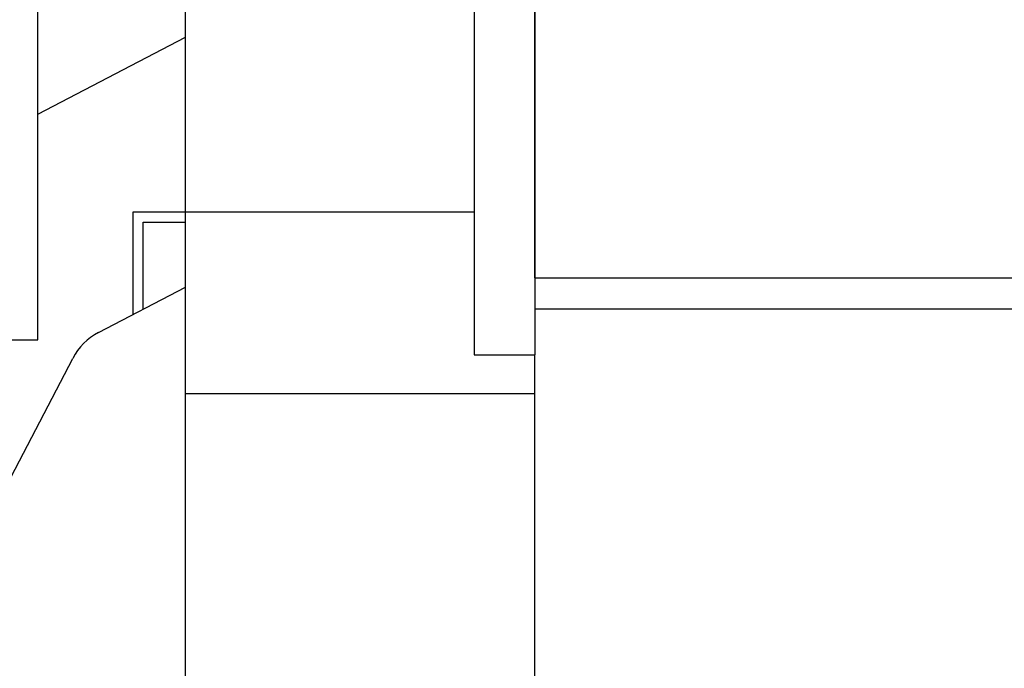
# Model space of a CAD drawing. Header units: inches. Extents: x 0 to 23760, y -13 to 16800.
# Tile 161 of 247: x 10810 to 11296, y 7557 to 7878. Entities that reach past the tile are written whole.
import ezdxf

# ---------------------------------------------------------------- set-up
doc = ezdxf.new("R2010")
doc.units = ezdxf.units.IN
doc.layers.add('254', color=7, linetype='Continuous', true_color=0xffffff)

msp = doc.modelspace()

# ---------------------------------------------------------------- linework, layer by layer
at = {"layer": '254', "color": 2, "linetype": 'Continuous', "lineweight": 25}
for p, q in [((10818.792, 7719.636), (10818.792, 8519.636)), ((11034.171, 7938.121), (11034.171, 7712.136)), ((11064.171, 7938.121), (11064.171, 7712.136)), ((11064.171, 7750.121), (11064.171, 7938.121)), ((10891.671, 7782.623), (10891.671, 7896.121)), ((10818.791, 7831), (10891.667, 7868.937)), ((10818.799, 7830.996), (10891.665, 7868.927)), ((10891.672, 7782.588), (10865.797, 7782.588)), ((10865.797, 7782.588), (10865.797, 7732.022)), ((10891.671, 7692.963), (10891.671, 7782.623)), ((11034.171, 7782.623), (10891.671, 7782.623)), ((10870.797, 7777.588), (10891.673, 7777.588)), ((10870.797, 7734.625), (10870.797, 7777.588)), ((11064.171, 7750.121), (12207.171, 7750.121)), ((10848.77, 7723.158), (10891.673, 7745.491)), ((11064.171, 7734.834), (12207.171, 7734.834)), ((10438.792, 7719.636), (10818.792, 7719.636)), ((10805.584, 7651.919), (10836.043, 7710.431)), ((11034.171, 7712.136), (11064.171, 7712.136)), ((11064.171, 7692.963), (11064.171, 7712.136)), ((11064.171, 7692.963), (10891.671, 7692.963)), ((10891.671, 7391.121), (10891.671, 7692.963)), ((11064.171, 7336.121), (11064.171, 7692.963))]:
    msp.add_line(p, q, dxfattribs=at)
msp.add_ellipse((10862.697, 7696.504), major_axis=(-21.27, 21.27), ratio=0.9973229, start_param=5.9785206, end_param=6.58785, dxfattribs=at)

doc.saveas('drawing.dxf')
